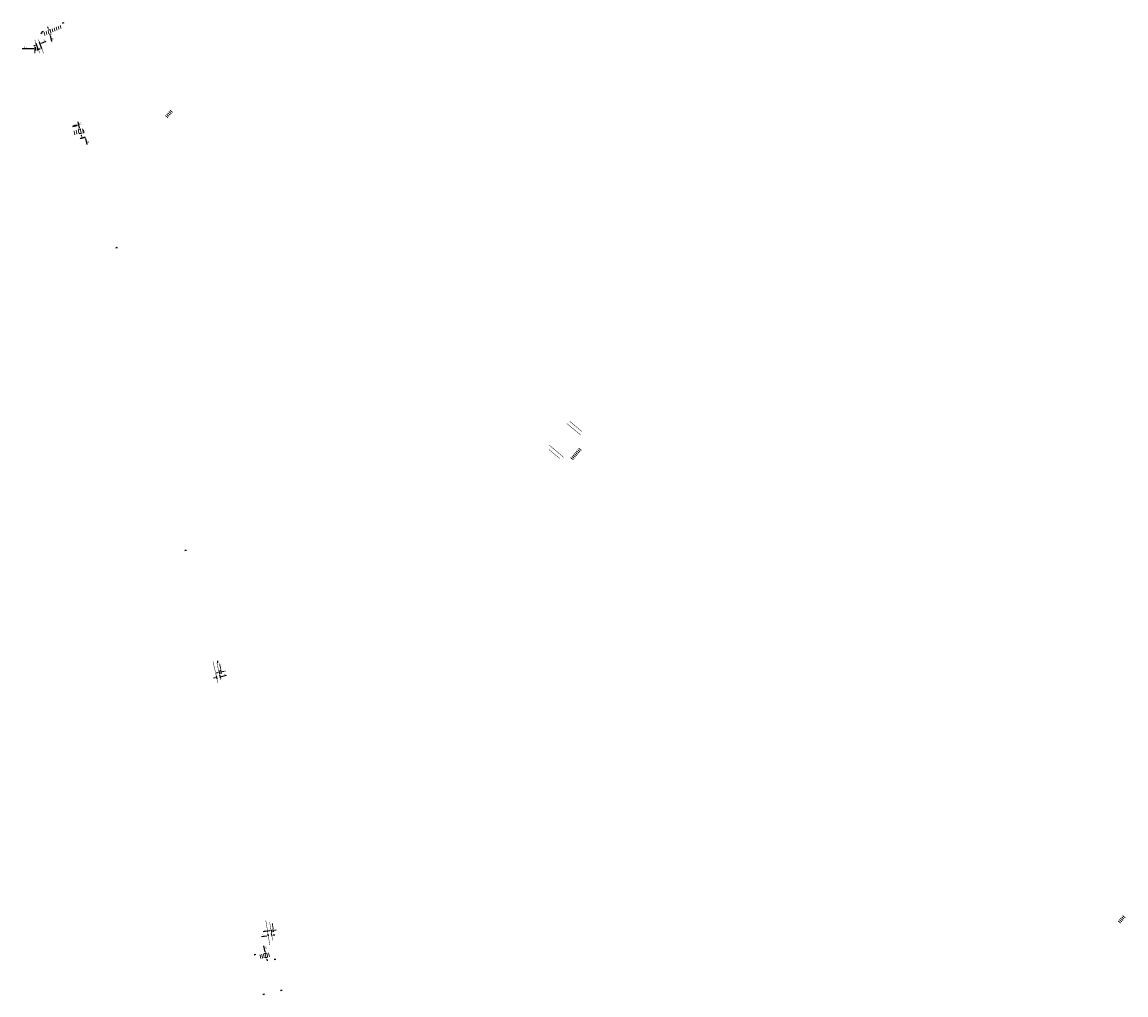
# Model space of a CAD drawing. Header units: feet. Extents: x -492 to 1337176, y 23 to 278475.
# Tile 2 of 2: x 1334657 to 1337176, y 276254 to 278475. Entities that reach past the tile are written whole.
import ezdxf

# ---------------------------------------------------------------- set-up
doc = ezdxf.new("R2010")
doc.units = ezdxf.units.FT
doc.header["$MEASUREMENT"] = 0
for name, color, linetype in [('PM_P_Channelizing_Line', 7, 'Continuous'), ('PM_P_Crosswalk', 7, 'Continuous'), ('PM_P_Text', 7, 'Continuous'), ('SN_P_Signs', 1, 'Continuous')]:
    doc.layers.add(name, color=color, linetype=linetype)
doc.styles.get("Standard").update_dxf_attribs({"font": 'font31.shx'})
doc.dimstyles.new('COEC', dxfattribs={"dimscale": 13.9, "dimtxt": 0.18, "dimasz": 0.18, "dimexe": 0.18, "dimexo": 0.0625, "dimgap": 0.09, "dimtad": 1, "dimzin": 0, "dimdsep": 46, "dimtxsty": 'Standard', "dimcen": 0.09, "dimclrd": 256, "dimclre": 256, "dimclrt": 256, "dimaunit": 1, "dimadec": 4, "dimazin": 0, "dimtfac": 1, "dimtofl": 0, "dimtmove": 0, "dimatfit": 3, "dimfxl": 1, "dimtolj": 1, "dimtzin": 0, "dimlwd": -1, "dimlwe": -1, "dimarcsym": 0})

# ---------------------------------------------------------------- blocks, each defined once
blk = doc.blocks.new('*U1060')
at = {"layer": 'PM_P_Crosswalk', "const_width": 2, "elevation": -942.6, "flags": 128}
blk.add_lwpolyline([(-0.7, -4), (0.7, 4)], dxfattribs=at)
blk = doc.blocks.new('*U1061')
at = {"layer": 'PM_P_Crosswalk', "color": 0, "linetype": 'ByBlock', "lineweight": -2, "transparency": 16777216, "rotation": 23.26096239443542}
for p in [(1334725.6, 278455, 942.1), (1334730.2, 278457, 942.1), (1334734.8, 278459, 942.1), (1334739.4, 278461, 942.1), (1334744, 278462.9, 942.1), (1334707.3, 278447.1, 942.1), (1334711.8, 278449.1, 942.1), (1334716.4, 278451.1, 942.1), (1334721, 278453.1, 942.1)]:
    blk.add_blockref('*U1060', p, dxfattribs=at)
blk = doc.blocks.new('*U1062')
at = {"layer": 'PM_P_Crosswalk', "const_width": 2, "flags": 128}
blk.add_lwpolyline([(0, -4), (0, 4)], dxfattribs=at)
blk = doc.blocks.new('*U1063')
at = {"layer": 'PM_P_Crosswalk', "color": 0, "linetype": 'ByBlock', "lineweight": -2, "transparency": 16777216, "rotation": 12.6840998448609}
for p in [(1334776.4, 278221.8), (1334781.3, 278222.9), (1334786.2, 278224), (1334791, 278225.1), (1334795.9, 278226.2)]:
    blk.add_blockref('*U1062', p, dxfattribs=at)
blk = doc.blocks.new('*U1064')
at = {"layer": 'PM_P_Crosswalk', "const_width": 2, "flags": 128}
blk.add_lwpolyline([(2.2, -8), (2.2, 0)], dxfattribs=at)
blk = doc.blocks.new('*U1065')
at = {"layer": 'PM_P_Crosswalk', "color": 0, "linetype": 'ByBlock', "lineweight": -2, "transparency": 16777216, "rotation": 49.73285777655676}
for p in [(1335925.8, 277500.1), (1335907.7, 277478.7), (1335910.3, 277481.8), (1335912.8, 277484.8), (1335915.4, 277487.9), (1335918, 277490.9), (1335920.6, 277494), (1335923.2, 277497)]:
    blk.add_blockref('*U1064', p, dxfattribs=at)
blk = doc.blocks.new('*U1066')
at = {"layer": 'PM_P_Crosswalk', "const_width": 2, "flags": 128}
blk.add_lwpolyline([(0, 4), (0, -4)], dxfattribs=at)
blk = doc.blocks.new('*U1067')
at = {"layer": 'PM_P_Crosswalk', "color": 0, "linetype": 'ByBlock', "lineweight": -2, "transparency": 16777216, "rotation": 229.7328577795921}
for p in [(1337162, 276421.3), (1337164.6, 276424.4), (1337167.2, 276427.4), (1337169.8, 276430.5), (1337172.3, 276433.5)]:
    blk.add_blockref('*U1066', p, dxfattribs=at)
blk = doc.blocks.new('*U1068')
at = {"layer": 'PM_P_Crosswalk', "const_width": 2, "flags": 128}
blk.add_lwpolyline([(0, 4), (0, -4)], dxfattribs=at)
blk = doc.blocks.new('*U1069')
at = {"layer": 'PM_P_Crosswalk', "color": 0, "linetype": 'ByBlock', "lineweight": -2, "transparency": 16777216, "rotation": 229.7328577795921}
for p in [(1337162, 276421.3), (1337164.6, 276424.4), (1337167.2, 276427.4), (1337169.8, 276430.5), (1337172.3, 276433.5)]:
    blk.add_blockref('*U1068', p, dxfattribs=at)
blk = doc.blocks.new('*D1085')
at = {"layer": 'Defpoints', "color": 0, "transparency": 16777216}
for p in [(1335213.1, 276348.7), (1335215.8, 276349.3), (1335218, 276339.5)]:
    blk.add_point(p, dxfattribs=at)
at = {"layer": 'PM_P_Text', "transparency": 16777216}
for p, q in [((1335212.3, 276352.2), (1335209.4, 276365.8)), ((1335214.6, 276349), (1335209.5, 276347.9)), ((1335216.7, 276339.3), (1335211.7, 276338.2)), ((1335215.9, 276335.4), (1335216.7, 276331.9))]:
    blk.add_line(p, q, dxfattribs=at)
for points in [[(1335212.9, 276352.3), (1335211.7, 276352.1), (1335213.1, 276348.7)], [(1335216.5, 276335.5), (1335215.3, 276335.3), (1335215.2, 276338.9)]]:
    blk.add_solid(points, dxfattribs=at)
at = {"layer": 'PM_P_Text', "transparency": 16777216, "insert": (1335214, 276361.5), "char_height": 3.6, "attachment_point": 5, "rotation": 102.2061}
blk.add_mtext("\\A1;10'", dxfattribs=at)
blk = doc.blocks.new('*D1086')
at = {"layer": 'Defpoints', "color": 0, "transparency": 16777216}
for p in [(1335219.2, 276388.7), (1335219.5, 276387.1), (1335227.4, 276388.4)]:
    blk.add_point(p, dxfattribs=at)
at = {"layer": 'PM_P_Text', "transparency": 16777216}
for p, q in [((1335215.6, 276388.2), (1335203.9, 276386.3)), ((1335219.3, 276388.4), (1335218.6, 276392.3)), ((1335227.2, 276389.6), (1335226.5, 276393.6)), ((1335230.7, 276390.6), (1335234.2, 276391.2))]:
    blk.add_line(p, q, dxfattribs=at)
for points in [[(1335215.6, 276388.7), (1335215.7, 276387.6), (1335219.2, 276388.7)], [(1335230.6, 276391.2), (1335230.7, 276390), (1335227.1, 276390)]]:
    blk.add_solid(points, dxfattribs=at)
at = {"layer": 'PM_P_Text', "transparency": 16777216, "insert": (1335207.4, 276390.5), "char_height": 3.6, "attachment_point": 5, "rotation": 189.207}
blk.add_mtext("\\A1;8'", dxfattribs=at)
blk = doc.blocks.new('*D1087')
at = {"layer": 'Defpoints', "color": 0, "transparency": 16777216}
for p in [(1335100.1, 276983.7), (1335108, 276985.4), (1335109.1, 276980.3)]:
    blk.add_point(p, dxfattribs=at)
at = {"layer": 'PM_P_Text', "transparency": 16777216}
for p, q in [((1335097.8, 276977.8), (1335094.2, 276977)), ((1335100.4, 276982.5), (1335102, 276975)), ((1335108.2, 276984.2), (1335109.9, 276976.7)), ((1335112.6, 276981), (1335124.2, 276983.5))]:
    blk.add_line(p, q, dxfattribs=at)
for points in [[(1335097.6, 276978.4), (1335097.9, 276977.2), (1335101.3, 276978.6)], [(1335112.5, 276981.6), (1335112.7, 276980.4), (1335109.1, 276980.3)]]:
    blk.add_solid(points, dxfattribs=at)
at = {"layer": 'PM_P_Text', "transparency": 16777216, "insert": (1335119.4, 276986.2), "char_height": 3.6, "attachment_point": 5, "rotation": 192.3021}
blk.add_mtext("\\A1;8'", dxfattribs=at)
blk = doc.blocks.new('*D1088')
at = {"layer": 'Defpoints', "color": 0, "transparency": 16777216}
for p in [(1334791.5, 278220), (1334792.4, 278230.5), (1334794.6, 278220.7)]:
    blk.add_point(p, dxfattribs=at)
at = {"layer": 'PM_P_Text', "transparency": 16777216}
for p, q in [((1334788.5, 278233.3), (1334785.4, 278246.8)), ((1334791.2, 278230.2), (1334785.8, 278229)), ((1334793.3, 278220.5), (1334788, 278219.2)), ((1334792.3, 278216.5), (1334793.1, 278213))]:
    blk.add_line(p, q, dxfattribs=at)
for points in [[(1334789.1, 278233.4), (1334787.9, 278233.2), (1334789.3, 278229.8)], [(1334792.9, 278216.6), (1334791.7, 278216.4), (1334791.5, 278220)]]:
    blk.add_solid(points, dxfattribs=at)
at = {"layer": 'PM_P_Text', "transparency": 16777216, "insert": (1334790.1, 278242.6), "char_height": 3.6, "attachment_point": 5, "rotation": 102.6841}
blk.add_mtext("\\A1;10'", dxfattribs=at)
blk = doc.blocks.new('*D1089')
at = {"layer": 'Defpoints', "color": 0, "transparency": 16777216}
for p in [(1334695.7, 278409.3), (1334698.2, 278425.4), (1334703.2, 278412.1)]:
    blk.add_point(p, dxfattribs=at)
at = {"layer": 'PM_P_Text', "transparency": 16777216}
for p, q in [((1334687.4, 278421.3), (1334684, 278420.1)), ((1334695.3, 278410.4), (1334689.5, 278426)), ((1334702.8, 278413.2), (1334697, 278428.8)), ((1334701.6, 278426.7), (1334712.7, 278430.8))]:
    blk.add_line(p, q, dxfattribs=at)
for points in [[(1334687.2, 278421.9), (1334687.6, 278420.8), (1334690.8, 278422.6)], [(1334701.4, 278427.2), (1334701.8, 278426.1), (1334698.2, 278425.4)]]:
    blk.add_solid(points, dxfattribs=at)
at = {"layer": 'PM_P_Text', "transparency": 16777216, "insert": (1334707.6, 278432.7), "char_height": 3.6, "attachment_point": 5, "rotation": 200.5536}
blk.add_mtext("\\A1;8'", dxfattribs=at)
blk = doc.blocks.new('*D1090')
at = {"layer": 'Defpoints', "color": 0, "transparency": 16777216}
for p in [(1334716.6, 278456.6, -0.5), (1334719, 278446.7, -0.5), (1334720.5, 278447.1)]:
    blk.add_point(p, dxfattribs=at)
at = {"layer": 'PM_P_Text', "transparency": 16777216}
for p, q in [((1334717.3, 278460.4), (1334716.4, 278463.9)), ((1334717.9, 278456.9), (1334721.6, 278457.8)), ((1334720.2, 278447), (1334724, 278447.9)), ((1334721.3, 278443.6), (1334724.6, 278430.1))]:
    blk.add_line(p, q, dxfattribs=at)
for points in [[(1334717.9, 278460.6), (1334716.7, 278460.3), (1334718.1, 278456.9)], [(1334721.9, 278443.7), (1334720.8, 278443.4), (1334720.5, 278447.1)]]:
    blk.add_solid(points, dxfattribs=at)
at = {"layer": 'PM_P_Text', "transparency": 16777216, "insert": (1334726.9, 278435.9), "char_height": 3.6, "attachment_point": 5, "rotation": 103.5658}
blk.add_mtext("\\A1;10'", dxfattribs=at)
blk = doc.blocks.new('*D1091')
at = {"layer": 'Defpoints', "color": 0, "transparency": 16777216}
for p in [(1334687.6, 278418.8), (1334691.7, 278418.8), (1334691.7, 278413.3)]:
    blk.add_point(p, dxfattribs=at)
at = {"layer": 'PM_P_Text', "transparency": 16777216}
for p, q in [((1334684, 278413.3), (1334657.5, 278413.3)), ((1334687.6, 278417.6), (1334687.6, 278409.7)), ((1334691.7, 278417.6), (1334691.7, 278409.7)), ((1334695.3, 278413.3), (1334698.9, 278413.3))]:
    blk.add_line(p, q, dxfattribs=at)
for points in [[(1334684, 278413.9), (1334684, 278412.7), (1334687.6, 278413.3)], [(1334695.3, 278413.9), (1334695.3, 278412.7), (1334691.7, 278413.3)]]:
    blk.add_solid(points, dxfattribs=at)
at = {"layer": 'PM_P_Text', "transparency": 16777216, "insert": (1334664.5, 278416.9), "char_height": 3.6, "attachment_point": 5, "rotation": 179.975}
blk.add_mtext("\\A1;4.0'", dxfattribs=at)
blk = doc.blocks.new('370')
at = {"color": 0, "linetype": 'ByBlock'}
for p, q in [((0, 0.1), (0, -0.1)), ((0, 0), (0.06, 0))]:
    blk.add_line(p, q, dxfattribs=at)
blk = doc.blocks.new('*D1097')
at = {"layer": 'Defpoints', "color": 0, "transparency": 16777216}
for p in [(1335106.2, 276995.3), (1335110.1, 276996.2), (1335111.3, 276991)]:
    blk.add_point(p, dxfattribs=at)
at = {"layer": 'PM_P_Text', "transparency": 16777216}
for p, q in [((1335103.9, 276989.3), (1335100.4, 276988.6)), ((1335106.5, 276994.1), (1335108.2, 276986.6)), ((1335110.4, 276994.9), (1335112, 276987.5)), ((1335114.8, 276991.8), (1335118.3, 276992.5))]:
    blk.add_line(p, q, dxfattribs=at)
for points in [[(1335103.7, 276989.9), (1335104, 276988.8), (1335107.4, 276990.1)], [(1335114.6, 276992.3), (1335114.9, 276991.2), (1335111.3, 276991)]]:
    blk.add_solid(points, dxfattribs=at)
at = {"layer": 'PM_P_Text', "transparency": 16777216, "insert": (1335120.6, 276993.2), "char_height": 3.6, "attachment_point": 5, "rotation": 192.5311}
blk.add_mtext("\\A1;4'", dxfattribs=at)
blk = doc.blocks.new('*D1098')
at = {"layer": 'Defpoints', "color": 0, "transparency": 16777216}
for p in [(1335225.5, 276403.5), (1335225.9, 276400.6), (1335229.4, 276404.1)]:
    blk.add_point(p, dxfattribs=at)
at = {"layer": 'PM_P_Text', "transparency": 16777216}
for p, q in [((1335222.4, 276400), (1335207.7, 276397.6)), ((1335225.7, 276402.2), (1335226.5, 276397)), ((1335229.6, 276402.9), (1335230.4, 276397.7)), ((1335233.4, 276401.8), (1335237, 276402.4))]:
    blk.add_line(p, q, dxfattribs=at)
for points in [[(1335222.3, 276400.6), (1335222.5, 276399.4), (1335225.9, 276400.6)], [(1335233.3, 276402.4), (1335233.5, 276401.2), (1335229.8, 276401.2)]]:
    blk.add_solid(points, dxfattribs=at)
at = {"layer": 'PM_P_Text', "transparency": 16777216, "insert": (1335211.2, 276401.8), "char_height": 3.6, "attachment_point": 5, "rotation": 189.2679}
blk.add_mtext("\\A1;4'", dxfattribs=at)
blk = doc.blocks.new('*D1099')
at = {"layer": 'Defpoints', "color": 0, "transparency": 16777216}
for p in [(1334800.5, 278222.1), (1334801.7, 278212.1), (1334802.7, 278212.3)]:
    blk.add_point(p, dxfattribs=at)
at = {"layer": 'PM_P_Text', "transparency": 16777216}
for p, q in [((1334799.3, 278221.8), (1334796, 278221)), ((1334798.7, 278225.4), (1334797.9, 278228.9)), ((1334801.5, 278212), (1334798.2, 278211.3)), ((1334802.5, 278208.6), (1334805.5, 278195))]:
    blk.add_line(p, q, dxfattribs=at)
for points in [[(1334799.3, 278225.5), (1334798.1, 278225.2), (1334799.5, 278221.8)], [(1334803.1, 278208.7), (1334801.9, 278208.4), (1334801.7, 278212.1)]]:
    blk.add_solid(points, dxfattribs=at)
at = {"layer": 'PM_P_Text', "transparency": 16777216, "insert": (1334807.9, 278200.8), "char_height": 3.6, "attachment_point": 5, "rotation": 102.6841}
blk.add_mtext("\\A1;10'", dxfattribs=at)

msp = doc.modelspace()

# ---------------------------------------------------------------- hatches: boundary and pattern name
at = {"layer": 'PM_P_Channelizing_Line'}
h = msp.add_hatch(color=256, dxfattribs=at)
h.dxf.hatch_style = 1
h.paths.add_polyline_path([(1334774.528, 278236.716), (1334773.711, 278238.069), (1334773.552, 278236.496)])
h = msp.add_hatch(color=256, dxfattribs=at)
h.dxf.hatch_style = 1
h.paths.add_polyline_path([(1334775.991, 278237.045), (1334775.174, 278238.399), (1334775.016, 278236.825)])
h = msp.add_hatch(color=256, dxfattribs=at)
h.dxf.hatch_style = 1
h.paths.add_polyline_path([(1334777.455, 278237.374), (1334776.638, 278238.728), (1334776.479, 278237.155)])
h = msp.add_hatch(color=256, dxfattribs=at)
h.dxf.hatch_style = 1
h.paths.add_polyline_path([(1334778.918, 278237.704), (1334778.101, 278239.057), (1334777.942, 278237.484)])
h = msp.add_hatch(color=256, dxfattribs=at)
h.dxf.hatch_style = 1
h.paths.add_polyline_path([(1334780.381, 278238.033), (1334779.564, 278239.387), (1334779.406, 278237.814)])
h = msp.add_hatch(color=256, dxfattribs=at)
h.dxf.hatch_style = 1
h.paths.add_polyline_path([(1334781.845, 278238.363), (1334781.028, 278239.716), (1334780.869, 278238.143)])
h = msp.add_hatch(color=256, dxfattribs=at)
h.dxf.hatch_style = 1
h.paths.add_polyline_path([(1334783.308, 278238.692), (1334782.491, 278240.045), (1334782.333, 278238.472)])
h = msp.add_hatch(color=256, dxfattribs=at)
h.dxf.hatch_style = 1
h.paths.add_polyline_path([(1334791.541, 278209.794), (1334791.382, 278208.221), (1334790.565, 278209.575)])
h = msp.add_hatch(color=256, dxfattribs=at)
h.dxf.hatch_style = 1
h.paths.add_polyline_path([(1334793.004, 278210.124), (1334792.846, 278208.55), (1334792.029, 278209.904)])
h = msp.add_hatch(color=256, dxfattribs=at)
h.dxf.hatch_style = 1
h.paths.add_polyline_path([(1334794.468, 278210.453), (1334794.309, 278208.88), (1334793.492, 278210.233)])
h = msp.add_hatch(color=256, dxfattribs=at)
h.dxf.hatch_style = 1
h.paths.add_polyline_path([(1334795.931, 278210.782), (1334795.773, 278209.209), (1334794.955, 278210.563)])
h = msp.add_hatch(color=256, dxfattribs=at)
h.dxf.hatch_style = 1
h.paths.add_polyline_path([(1334797.394, 278211.112), (1334797.236, 278209.539), (1334796.419, 278210.892)])
h = msp.add_hatch(color=256, dxfattribs=at)
h.dxf.hatch_style = 1
h.paths.add_polyline_path([(1334798.858, 278211.441), (1334798.699, 278209.868), (1334797.882, 278211.222)])
h = msp.add_hatch(color=256, dxfattribs=at)
h.dxf.hatch_style = 1
h.paths.add_polyline_path([(1334800.321, 278211.77), (1334800.163, 278210.197), (1334799.346, 278211.551)])

# ---------------------------------------------------------------- linework, layer by layer
at = {"layer": 'PM_P_Channelizing_Line', "flags": 128}
for points in [[(1334774.528, 278236.716), (1334773.711, 278238.069), (1334773.552, 278236.496)], [(1334775.991, 278237.045), (1334775.174, 278238.399), (1334775.016, 278236.825)], [(1334777.455, 278237.374), (1334776.638, 278238.728), (1334776.479, 278237.155)], [(1334778.918, 278237.704), (1334778.101, 278239.057), (1334777.942, 278237.484)], [(1334780.381, 278238.033), (1334779.564, 278239.387), (1334779.406, 278237.814)], [(1334781.845, 278238.363), (1334781.028, 278239.716), (1334780.869, 278238.143)], [(1334783.308, 278238.692), (1334782.491, 278240.045), (1334782.333, 278238.472)], [(1334791.541, 278209.794), (1334791.382, 278208.221), (1334790.565, 278209.575)], [(1334793.004, 278210.124), (1334792.846, 278208.55), (1334792.029, 278209.904)], [(1334794.468, 278210.453), (1334794.309, 278208.88), (1334793.492, 278210.233)], [(1334795.931, 278210.782), (1334795.773, 278209.209), (1334794.955, 278210.563)], [(1334797.394, 278211.112), (1334797.236, 278209.539), (1334796.419, 278210.892)], [(1334798.858, 278211.441), (1334798.699, 278209.868), (1334797.882, 278211.222)], [(1334800.321, 278211.77), (1334800.163, 278210.197), (1334799.346, 278211.551)]]:
    msp.add_lwpolyline(points, close=True, dxfattribs=at)
at = {"layer": 'PM_P_Crosswalk', "flags": 128}
for points, const_width in [([(1334698.107, 278402.961), (1334686.321, 278434.395)], 1), ([(1334706.696, 278402.841), (1334694.583, 278435.147)], 1), ([(1334686.636, 278418.82), (1334686.55, 278403.067)], 2), ([(1334777.943, 278216.984), (1334775.747, 278226.74)], 2), ([(1334782.821, 278218.082), (1334780.625, 278227.838)], 2), ([(1334787.699, 278219.18), (1334785.503, 278228.936)], 2), ([(1334792.577, 278220.278), (1334790.381, 278230.034)], 2), ([(1334797.455, 278221.376), (1334795.259, 278231.131)], 2), ([(1335900.018, 277558.389), (1335931.469, 277532.23)], 1), ([(1335906.433, 277563.46), (1335934.65, 277539.989)], 1), ([(1335893.492, 277480.679), (1335860.47, 277508.52)], 1), ([(1335883.968, 277478.245), (1335859.625, 277498.769)], 1), ([(1335213.518, 276423.783), (1335222.594, 276367.791)], 1), ([(1335213.518, 276423.783), (1335222.594, 276367.791)], 1), ([(1335222.34, 276419.358), (1335229.056, 276377.926)], 1), ([(1335222.34, 276419.358), (1335229.056, 276377.926)], 1), ([(1335230.423, 276403.868), (1335228.172, 276417.753)], 2), ([(1335202.24, 276336.514), (1335200.125, 276346.291)], 2), ([(1335206.169, 276337.266), (1335204.054, 276347.042)], 2), ([(1335210.098, 276338.017), (1335207.983, 276347.793)], 2), ([(1335214.026, 276338.768), (1335211.912, 276348.545)], 2), ([(1335217.955, 276339.519), (1335215.84, 276349.296)], 2), ([(1335221.922, 276340.277), (1335219.769, 276350.047)], 2)]:
    msp.add_lwpolyline(points, dxfattribs=dict(at, const_width=const_width))
at = {"layer": 'PM_P_Crosswalk', "elevation": 954.597, "flags": 128}
for points, const_width in [([(1335093.083, 277014.521), (1335104.213, 276965.962)], 1), ([(1335102.04, 277011.249), (1335110.777, 276973.132)], 1), ([(1335107.956, 277010.057), (1335111.085, 276996.403)], 2)]:
    msp.add_lwpolyline(points, dxfattribs=dict(at, const_width=const_width))

# ---------------------------------------------------------------- block references
at = {"layer": 'PM_P_Crosswalk'}
for name, p in [('*U1061', (1.387, 0.596)), ('*U1069', (-2174.556, 1837.324)), ('*U1063', (0.446, 0.1)), ('*U1065', (0, 0)), ('*U1067', (-0.947, -1.119))]:
    msp.add_blockref(name, p, dxfattribs=at)
at = {"layer": 'SN_P_Signs'}
for p, xscale, yscale, zscale, rotation in [((1334751.323, 278472.665), 20, 20, 20, 111.6860496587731), ((1334701.618, 278449.706), 20, 20, 20, 124.0203926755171), ((1334704.193, 278452.663), 20, 20, 20, 282.2879056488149), ((1334873.471, 277959.26), 20, 20, 20, 103.0500859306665), ((1335030.455, 277268.923), 20, 20, 20, 99.30776155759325), ((1335103.738, 277014.042), 20, 20, 20, 179.0539435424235), ((1335188.762, 276345.548), 20.00000000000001, 20.00000000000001, 20.00000000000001, 281.2069691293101), ((1335234.341, 276334.828), 20.00000000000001, 20.00000000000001, 20.00000000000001, 102.6534696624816), ((1335208.586, 276255.324), 20.00000000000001, 20.00000000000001, 20.00000000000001, 281.4484887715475), ((1335248.66, 276263.993), 20, 20, 20, 102.6534696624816)]:
    msp.add_blockref('370', p, dxfattribs=dict(at, xscale=xscale, yscale=yscale, zscale=zscale, rotation=rotation))

# ---------------------------------------------------------------- dimensions: what is measured, and where the dimension line sits
at = {"layer": 'PM_P_Text'}
for base, p1, p2, angle, text, override, picture, middle in [((1334720.503, 278447.066), (1334716.643, 278456.57, -0.528), (1334719.022, 278446.708, -0.528), 283.565833, "10'", {"dimscale": 20}, '*D1090', (1334723.398, 278435.067)), ((1334691.669, 278413.258), (1334687.642, 278418.823), (1334691.671, 278418.822), 359.974959, "4.0'", {"dimscale": 20}, '*D1091', (1334664.493, 278413.27)), ((1334791.478, 278220.03), (1334792.37, 278230.481), (1334794.566, 278220.725), 282.6841, "10'", {"dimscale": 20}, '*D1088', (1334786.572, 278241.828)), ((1334801.705, 278212.082), (1334800.543, 278222.071), (1334802.739, 278212.315), 282.6841, "10'", {"dimscale": 20}, '*D1099', (1334804.416, 278200.04)), ((1335111.252, 276990.977, -954.597), (1335106.234, 276995.294, -954.597), (1335110.101, 276996.153, -954.597), 12.531065, "4'", {"dimscale": 20, "dimtmove": 2}, '*D1097', (1335120.556, 276993.213, -954.597)), ((1335225.931, 276400.579), (1335229.373, 276404.117), (1335225.458, 276403.478), 189.267919, "4'", {"dimscale": 20}, '*D1098', (1335211.807, 276398.275)), ((1335213.056, 276348.693), (1335217.955, 276339.519), (1335215.84, 276349.296), 102.206095, "10'", {"dimscale": 20}, '*D1085', (1335210.447, 276360.757))]:
    dim = msp.add_linear_dim(base=base, p1=p1, p2=p2, angle=angle, text=text, dimstyle='COEC', override=override, dxfattribs=at)
    dim.commit()
    dim.dimension.update_dxf_attribs({"geometry": picture, "text_midpoint": middle, "dimtype": 161})
for p1, p2, distance, picture, middle in [((1334695.742, 278409.269), (1334703.233, 278412.077), 14.217, '*D1089', (1334707.585, 278432.738)), ((1335100.139, 276983.733), (1335107.956, 276985.438), -5.303, '*D1087', (1335119.387, 276986.188)), ((1335227.357, 276388.409), (1335219.46, 276387.129), -1.624, '*D1086', (1335207.441, 276390.473))]:
    dim = msp.add_aligned_dim(p1=p1, p2=p2, distance=distance, text="8'", dimstyle='COEC', override={"dimscale": 20}, dxfattribs=at)
    dim.commit()
    dim.dimension.update_dxf_attribs({"geometry": picture, "text_midpoint": middle})

doc.saveas('drawing.dxf')
